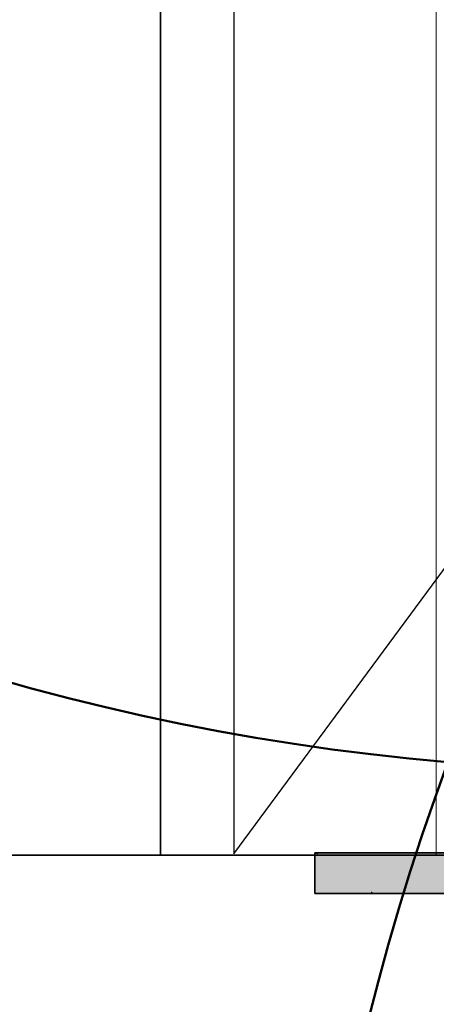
# Model space of a CAD drawing. Extents: x -357 to 533, y -64 to 530.
# Tile 14 of 135: x -83.71 to -82.68, y 218.5 to 220.94. Entities that reach past the tile are written whole.
import ezdxf
from ezdxf.lldxf.tags import DXFTag

# ---------------------------------------------------------------- set-up
doc = ezdxf.new("R2010")
doc.units = 0
doc.layers.get('0').update_dxf_attribs({"lineweight": 35})
for name, color, linetype, lineweight in [('5_EG-BESTAND', 7, 'Continuous', 25), ('5_EG-DURCHBRÜCHE', 7, 'Continuous', 25), ('5_EG-HLSE', 7, 'Continuous', 25)]:
    doc.layers.add(name, color=color, linetype=linetype, lineweight=lineweight)
for name, color, linetype, lineweight, true_color in [('L_Auslass', 7, 'Continuous', 35, 0xababab), ('L_Auslass-Shading', 7, 'Continuous', 35, 0xababab), ('X_Aenderungen', 4, 'Continuous', 50, 0x00ffff)]:
    doc.layers.add(name, color=color, linetype=linetype, lineweight=lineweight, true_color=true_color)
tags = doc.linetypes.add('ALL_S14', pattern=[0.002, 0.001, -0.001]).pattern_tags.tags
tags[6:7] = [DXFTag(74, 4), DXFTag(75, 0), DXFTag(340, '0'), DXFTag(46, 1.0), DXFTag(50, 0.0), DXFTag(44, 0.0), DXFTag(45, 0.0)]
tags[4:5] = [DXFTag(74, 4), DXFTag(75, 0), DXFTag(340, '0'), DXFTag(46, 1.0), DXFTag(50, 0.0), DXFTag(44, 0.0), DXFTag(45, 0.0)]
tags = doc.linetypes.add('VERDECKT2_S2', pattern=[0.0027, 0.002, -0.0007]).pattern_tags.tags
tags[6:7] = [DXFTag(74, 4), DXFTag(75, 0), DXFTag(340, '0'), DXFTag(46, 1.0), DXFTag(50, 0.0), DXFTag(44, 0.0), DXFTag(45, 0.0)]
tags[4:5] = [DXFTag(74, 4), DXFTag(75, 0), DXFTag(340, '0'), DXFTag(46, 1.0), DXFTag(50, 0.0), DXFTag(44, 0.0), DXFTag(45, 0.0)]

# ---------------------------------------------------------------- blocks, each defined once
blk = doc.blocks.new('Shading-A06HSW5UNL', base_point=(-74.8535, 218.8884))
at = {"layer": 'L_Auslass-Shading', "color": 251, "true_color": 0x606060}
for points in [[(-82.9823, 218.7762), (-82.9755, 218.7762), (-82.9823, 218.8763), (-82.9755, 218.8716)], [(-82.9823, 218.8763), (-82.9755, 218.8716), (-82.9755, 218.8763)], [(-82.9755, 218.8763), (-82.9755, 218.8716), (-82.9256, 218.8763), (-82.9256, 218.8376)], [(-82.9256, 218.8763), (-82.9256, 218.8376), (-82.9225, 218.8763), (-82.9225, 218.8354)], [(-82.9225, 218.8354), (-82.8358, 218.7762), (-82.9225, 218.8763), (-82.8358, 218.8763)], [(-82.9755, 218.8716), (-82.9755, 218.7762), (-82.9256, 218.8376), (-82.9256, 218.7762)], [(-82.9256, 218.8376), (-82.9256, 218.7762), (-82.9225, 218.8354), (-82.9225, 218.7762)], [(-82.9225, 218.7762), (-82.8358, 218.7762), (-82.9225, 218.8354)]]:
    blk.add_solid(points, dxfattribs=at)
at = {"layer": 'L_Auslass-Shading', "color": 8, "true_color": 0x767676}
for points in [[(-82.8358, 218.7762), (-82.6645, 218.7762), (-82.8358, 218.8763), (-82.6645, 218.8364)], [(-82.8358, 218.8763), (-82.6645, 218.8364), (-82.6645, 218.8763)]]:
    blk.add_solid(points, dxfattribs=at)
blk = doc.blocks.new('Shading-A06HSW5WNL', base_point=(-74.7712, 218.8763))
at = {"layer": 'L_Auslass-Shading', "color": 251, "true_color": 0x606060}
for points in [[(-82.9823, 218.8763), (-82.9808, 218.8752), (-82.9808, 218.8763)], [(-82.9823, 218.7762), (-82.9808, 218.7762), (-82.9823, 218.8763), (-82.9808, 218.8752)], [(-82.9808, 218.8763), (-82.9808, 218.8752), (-82.9326, 218.8763), (-82.9326, 218.8424)], [(-82.9295, 218.8763), (-82.9326, 218.8763), (-82.9295, 218.8402), (-82.9326, 218.8424)], [(-82.8435, 218.8763), (-82.9295, 218.8763), (-82.8435, 218.7815), (-82.9295, 218.8402)], [(-82.8435, 218.7815), (-82.8358, 218.7762), (-82.8435, 218.8763), (-82.8358, 218.8763)], [(-82.9808, 218.8752), (-82.9808, 218.7762), (-82.9326, 218.8424), (-82.9326, 218.7762)], [(-82.9295, 218.8402), (-82.9326, 218.8424), (-82.9295, 218.7762), (-82.9326, 218.7762)], [(-82.8435, 218.7815), (-82.9295, 218.8402), (-82.8435, 218.7762), (-82.9295, 218.7762)], [(-82.8435, 218.7762), (-82.8358, 218.7762), (-82.8435, 218.7815)]]:
    blk.add_solid(points, dxfattribs=at)
at = {"layer": 'L_Auslass-Shading', "color": 8, "true_color": 0x767676}
for points in [[(-82.8358, 218.7762), (-82.6947, 218.7762), (-82.8358, 218.8763), (-82.6946, 218.8434)], [(-82.8358, 218.8763), (-82.6946, 218.8434), (-82.6946, 218.8763)], [(-82.6926, 218.8763), (-82.6946, 218.8763), (-82.6926, 218.8429), (-82.6946, 218.8434)], [(-82.4422, 218.8763), (-82.6926, 218.8763), (-82.4422, 218.7846), (-82.6926, 218.8429)], [(-82.6926, 218.8429), (-82.6946, 218.8434), (-82.6926, 218.7762), (-82.6947, 218.7762)], [(-82.4422, 218.7846), (-82.6926, 218.8429), (-82.4422, 218.7762), (-82.6926, 218.7762)]]:
    blk.add_solid(points, dxfattribs=at)
blk = doc.blocks.new('Referenz-A06HSW74NL', base_point=(-327.4795, -41.1499))
at = {"layer": '5_EG-BESTAND', "color": 0, "lineweight": 35}
for p, q in [((-83.3641, 223.3625), (-83.3641, 218.8705)), ((-83.2714, 218.8705), (-65.2276, 218.8793)), ((-111.2035, 218.8691), (-83.3641, 218.8705)), ((-83.3641, 218.8705), (-83.2714, 218.8705))]:
    blk.add_line(p, q, dxfattribs=at)
at = {"layer": '5_EG-DURCHBRÜCHE', "color": 0, "linetype": 'VERDECKT2_S2', "lineweight": -2, "ltscale": 0.25}
for p, q in [((-83.1822, 231.0791), (-83.1822, 218.8743)), ((-83.1822, 218.8743), (-78.6822, 224.9767))]:
    blk.add_line(p, q, dxfattribs=at)
at = {"layer": '5_EG-HLSE', "color": 0, "linetype": 'ALL_S14', "lineweight": 13, "ltscale": 0.13}
blk.add_line((-82.6823, 270.8775), (-82.6823, 218.8711), dxfattribs=at)
blk = doc.blocks.new('YGC-A06HSW7QNL', base_point=(-82.9823, 218.7762))
at = {"color": 0, "linetype": 'ByBlock', "lineweight": -2, "ltscale": 0.35}
for p, q in [((-82.9823, 218.8762), (-82.9823, 218.7762)), ((-82.8358, 218.8762), (-82.9823, 218.8762)), ((-82.4062, 218.8762), (-82.8358, 218.8762)), ((-82.9823, 218.7762), (-82.8358, 218.7762)), ((-82.8358, 218.7762), (-82.4062, 218.7762))]:
    blk.add_line(p, q, dxfattribs=at)
blk = doc.blocks.new('Revisionswolke-A06HSW9QNL', base_point=(-94.4598, 206.6716))
at = {"color": 0, "linetype": 'ByBlock', "lineweight": -2, "ltscale": 0.5}
for centre, major_axis, end_param in [((-82.1697, 224.8358), (-4.7367, 3.2689), 2.090716), ((-77.2749, 217.0943), (-5.3785, 2.0067), 2.08778)]:
    blk.add_ellipse(centre, major_axis=major_axis, ratio=1, start_param=0, end_param=end_param, dxfattribs=at)
blk = doc.blocks.new('YGC-A06HSWACNL', base_point=(-82.9823, 218.7762))
at = {"color": 0, "linetype": 'ByBlock', "lineweight": -2, "ltscale": 0.35}
for p, q in [((-82.9823, 218.8762), (-82.9823, 218.7762)), ((-82.8358, 218.8762), (-82.9823, 218.8762)), ((-82.4062, 218.8762), (-82.8358, 218.8762)), ((-82.9823, 218.7762), (-82.8358, 218.7762)), ((-82.8358, 218.7762), (-82.4062, 218.7762))]:
    blk.add_line(p, q, dxfattribs=at)

msp = doc.modelspace()

# ---------------------------------------------------------------- block references
at = {"color": 251, "lineweight": 25, "ltscale": 0.25, "true_color": 0x585858}
msp.add_blockref('Referenz-A06HSW74NL', (-327.4795, -41.1499), dxfattribs=at)
at = {"layer": 'L_Auslass'}
for name, p in [('Shading-A06HSW5UNL', (-74.8535, 218.8884)), ('Shading-A06HSW5WNL', (-74.7712, 218.8763))]:
    msp.add_blockref(name, p, dxfattribs=at)
at = {"layer": 'L_Auslass', "ltscale": 0.35}
for name in ['YGC-A06HSW7QNL', 'YGC-A06HSWACNL']:
    msp.add_blockref(name, (-82.9823, 218.7762), dxfattribs=at)
at = {"layer": 'X_Aenderungen', "color": 1, "ltscale": 0.5, "true_color": 0xff0000}
msp.add_blockref('Revisionswolke-A06HSW9QNL', (-94.4598, 206.6716), dxfattribs=at)

doc.saveas('drawing.dxf')
